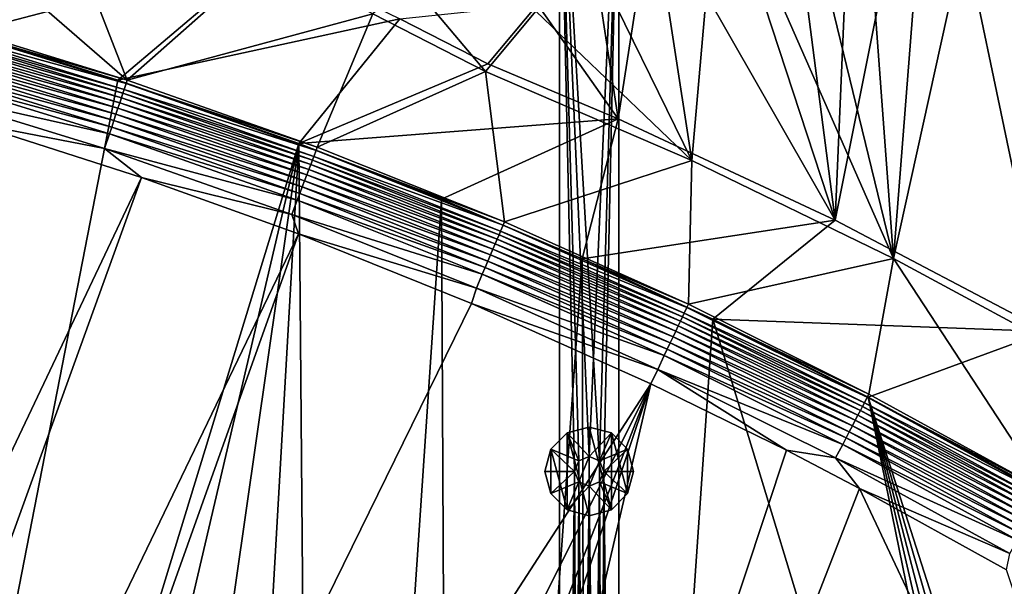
# Model space of a CAD drawing. Header units: metres. Extents: x -1651 to 0, y -1070 to 0.
# Tile 32 of 35: x -783 to -450, y -352 to -160. Entities that reach past the tile are written whole.
import ezdxf

# ---------------------------------------------------------------- set-up
doc = ezdxf.new("R2010")
doc.units = ezdxf.units.M

msp = doc.modelspace()

# ---------------------------------------------------------------- linework, layer by layer
at = {"layer": 'None'}
for points in [[(-435.240631, -265.682251, -62.999996), (-450.369385, -65.92363, -63), (-424.479492, -61.781364, -63)], [(-475.78125, -72.379921, -63), (-450.369385, -65.92363, -63), (-435.240631, -265.682251, -62.999996)], [(-420.308136, -277.076508, -60), (-448.932434, -67.813293, -60), (-487.064728, -240.965317, -60)], [(-448.932434, -67.813293, -60), (-474.006744, -73.934395, -60), (-487.064728, -240.965317, -60)], [(-500.511993, -81.088623, -63), (-475.78125, -72.379921, -63), (-506.803345, -228.092514, -62.999996)], [(-506.803345, -228.092514, -62.999996), (-475.78125, -72.379921, -63), (-435.240631, -265.682251, -62.999996)], [(-487.064728, -240.965317, -60), (-474.006744, -73.934395, -60), (-498.826935, -82.391914, -60)], [(-524.366455, -91.970703, -63), (-500.511993, -81.088623, -63), (-506.803345, -228.092514, -62.999996)], [(-498.826935, -82.391914, -60), (-523.070557, -93.178558, -60), (-487.064728, -240.965317, -60)], [(-506.803345, -228.092514, -62.999996), (-547.158203, -104.931946, -63), (-524.366455, -91.970703, -63)], [(-523.070557, -93.178558, -60), (-546.414001, -106.227829, -60), (-487.064728, -240.965317, -60)], [(-841.269836, -94.835342, -3), (-769.67926, -114.876228, -3), (-800.920776, -164.661942, -406)], [(-746.191895, -180.653854, -377.175201), (-770.91156, -117.227737), (-842.33136, -97.255226)], [(-746.191895, -180.653854, -377.175201), (-842.33136, -97.255226), (-811.327393, -160.584824, -377.175201)], [(-568.7099, -119.864594, -63), (-547.158203, -104.931946, -63), (-506.803345, -228.092514, -62.999996)], [(-546.414001, -106.227829, -60), (-568.546326, -121.413879, -60), (-555.348755, -207.83287, -60)], [(-487.064728, -240.965317, -60), (-546.414001, -106.227829, -60), (-555.348755, -207.83287, -60)], [(-800.920776, -164.661942, -406), (-769.67926, -114.876228, -3), (-699.014648, -137.971085, -3)], [(-700.413818, -140.244064), (-770.91156, -117.227737), (-746.191895, -180.653854, -377.175201)], [(-555.348755, -207.83287, -60), (-568.546326, -121.413879, -60), (-589.182556, -138.555099, -60)], [(-588.853638, -136.648254, -63), (-568.7099, -119.864594, -63), (-580.215271, -193.827225, -62.999996)], [(-580.215271, -193.827225, -62.999996), (-568.7099, -119.864594, -63), (-506.803345, -228.092514, -62.999996)], [(-800.920776, -164.661942, -406), (-699.014648, -137.971085, -3), (-749.313782, -180.700699, -406)], [(-699.014648, -137.971085, -3), (-654.067932, -159.910782, -39.372334), (-749.313782, -180.700699, -406)], [(-589.182556, -138.555099, -60), (-608.075928, -157.421249, -60), (-555.348755, -207.83287, -60)], [(-607.431519, -155.150192, -63), (-588.853638, -136.648254, -63), (-580.215271, -193.827225, -62.999996)], [(-663.104309, -158.303528, -29.990135), (-700.413818, -140.244064), (-746.191895, -180.653854, -377.175201)], [(-663.104309, -158.303528, -29.990135), (-625.027283, -177.743637, -60), (-650.660156, -147.372986, -29.988626)], [(-625.027283, -177.743637, -60), (-608.075928, -157.421249, -60), (-650.660156, -147.372986, -29.988626)], [(-624.297058, -175.225555, -63), (-654.067932, -159.910782, -39.372334), (-607.431519, -155.150192, -63)], [(-580.215271, -193.827225, -62.999996), (-624.297058, -175.225555, -63), (-607.431519, -155.150192, -63)], [(-746.191895, -180.653854, -377.175201), (-681.926086, -203.354218, -377.175201), (-663.104309, -158.303528, -29.990135)], [(-681.926086, -203.354218, -377.175201), (-625.027283, -177.743637, -60), (-663.104309, -158.303528, -29.990135)], [(-608.075928, -157.421249, -60), (-625.027283, -177.743637, -60), (-555.348755, -207.83287, -60)], [(-811.652954, -161.758499, -382.385681), (-812.237671, -163.803101, -387.314758), (-746.573792, -181.809341, -382.385681)], [(-811.327393, -160.584824, -377.175201), (-811.652954, -161.758499, -382.385681), (-746.191895, -180.653854, -377.175201)], [(-811.652954, -161.758499, -382.385681), (-746.573792, -181.809341, -382.385681), (-746.191895, -180.653854, -377.175201)], [(-749.313782, -180.700699, -406), (-654.067932, -159.910782, -39.372334), (-688.147278, -202.117401, -406)], [(-654.067932, -159.910782, -39.372334), (-624.297058, -175.225555, -63), (-688.147278, -202.117401, -406)], [(-800.920776, -164.661942, -406), (-749.313782, -180.700699, -406), (-868.193237, -789.862549, -406)], [(-812.618591, -165.13501, -389.61441), (-813.054321, -166.658585, -391.779236), (-747.675903, -185.143814, -389.61441)], [(-812.237671, -163.803101, -387.314758), (-812.618591, -165.13501, -389.61441), (-747.24115, -183.828476, -387.314758)], [(-812.618591, -165.13501, -389.61441), (-747.675903, -185.143814, -389.61441), (-747.24115, -183.828476, -387.314758)], [(-812.237671, -163.803101, -387.314758), (-747.24115, -183.828476, -387.314758), (-746.573792, -181.809341, -382.385681)], [(-813.541138, -168.360703, -393.793457), (-814.075256, -170.228241, -395.641296), (-748.72876, -188.329346, -393.793457)], [(-813.054321, -166.658585, -391.779236), (-813.541138, -168.360703, -393.793457), (-748.173218, -186.648407, -391.779236)], [(-813.541138, -168.360703, -393.793457), (-748.72876, -188.329346, -393.793457), (-748.173218, -186.648407, -391.779236)], [(-813.054321, -166.658585, -391.779236), (-748.173218, -186.648407, -391.779236), (-747.675903, -185.143814, -389.61441)], [(-814.65271, -172.247452, -397.307617), (-815.268921, -174.402084, -398.780426), (-749.997437, -192.167694, -397.307617)], [(-814.075256, -170.228241, -395.641296), (-814.65271, -172.247452, -397.307617), (-749.338318, -190.17363, -395.641296)], [(-814.65271, -172.247452, -397.307617), (-749.997437, -192.167694, -397.307617), (-749.338318, -190.17363, -395.641296)], [(-814.075256, -170.228241, -395.641296), (-749.338318, -190.17363, -395.641296), (-748.72876, -188.329346, -393.793457)], [(-815.268921, -174.402084, -398.780426), (-815.919006, -176.675262, -400.048401), (-750.700684, -194.295502, -398.780426)], [(-815.268921, -174.402084, -398.780426), (-750.700684, -194.295502, -398.780426), (-749.997437, -192.167694, -397.307617)], [(-688.147278, -202.117401, -406), (-624.297058, -175.225555, -63), (-580.215271, -193.827225, -62.999996)], [(-816.598206, -179.050095, -401.100159), (-818.021729, -184.027603, -402.52005), (-752.217834, -198.885651, -401.100159)], [(-815.919006, -176.675262, -400.048401), (-816.598206, -179.050095, -401.100159), (-751.442688, -196.540375, -400.048401)], [(-816.598206, -179.050095, -401.100159), (-752.217834, -198.885651, -401.100159), (-751.442688, -196.540375, -400.048401)], [(-815.919006, -176.675262, -400.048401), (-751.442688, -196.540375, -400.048401), (-750.700684, -194.295502, -398.780426)], [(-681.926086, -203.354218, -377.175201), (-618.63623, -228.648346, -377.175201), (-625.027283, -177.743637, -60)], [(-618.63623, -228.648346, -377.175201), (-555.348755, -207.83287, -60), (-625.027283, -177.743637, -60)], [(-749.313782, -180.700699, -406), (-688.147278, -202.117401, -406), (-868.193237, -789.862549, -406)], [(-746.573792, -181.809341, -382.385681), (-747.24115, -183.828476, -387.314758), (-682.364075, -204.490723, -382.385681)], [(-746.191895, -180.653854, -377.175201), (-746.573792, -181.809341, -382.385681), (-681.926086, -203.354218, -377.175201)], [(-746.573792, -181.809341, -382.385681), (-682.364075, -204.490723, -382.385681), (-681.926086, -203.354218, -377.175201)], [(-818.021729, -184.027603, -402.52005), (-753.842468, -203.801178, -402.52005), (-752.217834, -198.885651, -401.100159)], [(-818.021729, -184.027603, -402.52005), (-799.297241, -195.06424, -403), (-753.842468, -203.801178, -402.52005)], [(-747.675903, -185.143814, -389.61441), (-748.173218, -186.648407, -391.779236), (-683.60083, -207.777649, -389.61441)], [(-747.24115, -183.828476, -387.314758), (-747.675903, -185.143814, -389.61441), (-683.112976, -206.481079, -387.314758)], [(-747.675903, -185.143814, -389.61441), (-683.60083, -207.777649, -389.61441), (-683.112976, -206.481079, -387.314758)], [(-747.24115, -183.828476, -387.314758), (-683.112976, -206.481079, -387.314758), (-682.364075, -204.490723, -382.385681)], [(-748.72876, -188.329346, -393.793457), (-749.338318, -190.17363, -395.641296), (-684.782288, -210.91774, -393.793457)], [(-748.173218, -186.648407, -391.779236), (-748.72876, -188.329346, -393.793457), (-684.158875, -209.260788, -391.779236)], [(-748.72876, -188.329346, -393.793457), (-684.782288, -210.91774, -393.793457), (-684.158875, -209.260788, -391.779236)], [(-748.173218, -186.648407, -391.779236), (-684.158875, -209.260788, -391.779236), (-683.60083, -207.777649, -389.61441)], [(-749.997437, -192.167694, -397.307617), (-750.700684, -194.295502, -398.780426), (-686.205872, -214.70137, -397.307617)], [(-749.338318, -190.17363, -395.641296), (-749.997437, -192.167694, -397.307617), (-685.466309, -212.735733, -395.641296)], [(-749.997437, -192.167694, -397.307617), (-686.205872, -214.70137, -397.307617), (-685.466309, -212.735733, -395.641296)], [(-749.338318, -190.17363, -395.641296), (-685.466309, -212.735733, -395.641296), (-684.782288, -210.91774, -393.793457)], [(-799.297241, -195.06424, -403), (-976.156128, -708.609314, -403), (-741.410889, -213.593506, -403)], [(-799.297241, -195.06424, -403), (-741.410889, -213.593506, -403), (-753.842468, -203.801178, -402.52005)], [(-750.700684, -194.295502, -398.780426), (-751.442688, -196.540375, -400.048401), (-686.995056, -216.798828, -398.780426)], [(-750.700684, -194.295502, -398.780426), (-686.995056, -216.798828, -398.780426), (-686.205872, -214.70137, -397.307617)], [(-580.215271, -193.827225, -62.999996), (-639.965881, -220.892624, -406), (-688.147278, -202.117401, -406)], [(-592.386963, -241.14595, -406), (-639.965881, -220.892624, -406), (-580.215271, -193.827225, -62.999996)], [(-506.803345, -228.092514, -62.999996), (-592.386963, -241.14595, -406), (-580.215271, -193.827225, -62.999996)], [(-752.217834, -198.885651, -401.100159), (-753.842468, -203.801178, -402.52005), (-688.69751, -221.323502, -401.100159)], [(-751.442688, -196.540375, -400.048401), (-752.217834, -198.885651, -401.100159), (-687.827698, -219.011688, -400.048401)], [(-752.217834, -198.885651, -401.100159), (-688.69751, -221.323502, -401.100159), (-687.827698, -219.011688, -400.048401)], [(-751.442688, -196.540375, -400.048401), (-687.827698, -219.011688, -400.048401), (-686.995056, -216.798828, -398.780426)], [(-868.193237, -789.862549, -406), (-688.147278, -202.117401, -406), (-829.429016, -805.309204, -406)], [(-688.147278, -202.117401, -406), (-777.389954, -824.316711, -406), (-829.429016, -805.309204, -406)], [(-688.147278, -202.117401, -406), (-724.750854, -841.593079, -406), (-777.389954, -824.316711, -406)], [(-682.642212, -854.043579, -406), (-724.750854, -841.593079, -406), (-688.147278, -202.117401, -406)], [(-639.965881, -220.892624, -406), (-682.642212, -854.043579, -406), (-688.147278, -202.117401, -406)], [(-753.842468, -203.801178, -402.52005), (-690.52063, -226.168945, -402.52005), (-688.69751, -221.323502, -401.100159)], [(-753.842468, -203.801178, -402.52005), (-741.410889, -213.593506, -403), (-690.52063, -226.168945, -402.52005)], [(-682.364075, -204.490723, -382.385681), (-683.112976, -206.481079, -387.314758), (-619.125427, -229.764206, -382.385681)], [(-681.926086, -203.354218, -377.175201), (-682.364075, -204.490723, -382.385681), (-618.63623, -228.648346, -377.175201)], [(-682.364075, -204.490723, -382.385681), (-619.125427, -229.764206, -382.385681), (-618.63623, -228.648346, -377.175201)], [(-684.158875, -209.260788, -391.779236), (-684.782288, -210.91774, -393.793457), (-621.11261, -234.457367, -391.779236)], [(-683.60083, -207.777649, -389.61441), (-684.158875, -209.260788, -391.779236), (-620.494751, -232.998138, -389.61441)], [(-684.158875, -209.260788, -391.779236), (-621.11261, -234.457367, -391.779236), (-620.494751, -232.998138, -389.61441)], [(-683.112976, -206.481079, -387.314758), (-683.60083, -207.777649, -389.61441), (-619.95459, -231.722473, -387.314758)], [(-683.60083, -207.777649, -389.61441), (-620.494751, -232.998138, -389.61441), (-619.95459, -231.722473, -387.314758)], [(-683.112976, -206.481079, -387.314758), (-619.95459, -231.722473, -387.314758), (-619.125427, -229.764206, -382.385681)], [(-618.63623, -228.648346, -377.175201), (-556.427002, -256.494446, -377.175201), (-555.348755, -207.83287, -60)], [(-556.427002, -256.494446, -377.175201), (-487.064728, -240.965317, -60), (-555.348755, -207.83287, -60)], [(-685.466309, -212.735733, -395.641296), (-686.205872, -214.70137, -397.307617), (-622.560303, -237.876297, -395.641296)], [(-684.782288, -210.91774, -393.793457), (-685.466309, -212.735733, -395.641296), (-621.802917, -236.087616, -393.793457)], [(-685.466309, -212.735733, -395.641296), (-622.560303, -237.876297, -395.641296), (-621.802917, -236.087616, -393.793457)], [(-684.782288, -210.91774, -393.793457), (-621.802917, -236.087616, -393.793457), (-621.11261, -234.457367, -391.779236)], [(-976.156128, -708.609314, -403), (-928.621887, -731.870789, -403), (-741.410889, -213.593506, -403)], [(-741.410889, -213.593506, -403), (-928.621887, -731.870789, -403), (-688.333191, -232.690948, -403)], [(-741.410889, -213.593506, -403), (-688.333191, -232.690948, -403), (-690.52063, -226.168945, -402.52005)], [(-686.205872, -214.70137, -397.307617), (-686.995056, -216.798828, -398.780426), (-623.37915, -239.810242, -397.307617)], [(-686.205872, -214.70137, -397.307617), (-623.37915, -239.810242, -397.307617), (-622.560303, -237.876297, -395.641296)], [(-687.827698, -219.011688, -400.048401), (-688.69751, -221.323502, -401.100159), (-625.174805, -244.051071, -400.048401)], [(-686.995056, -216.798828, -398.780426), (-687.827698, -219.011688, -400.048401), (-624.25293, -241.873886, -398.780426)], [(-687.827698, -219.011688, -400.048401), (-625.174805, -244.051071, -400.048401), (-624.25293, -241.873886, -398.780426)], [(-686.995056, -216.798828, -398.780426), (-624.25293, -241.873886, -398.780426), (-623.37915, -239.810242, -397.307617)], [(-688.69751, -221.323502, -401.100159), (-690.52063, -226.168945, -402.52005), (-626.137878, -246.325623, -401.100159)], [(-688.69751, -221.323502, -401.100159), (-626.137878, -246.325623, -401.100159), (-625.174805, -244.051071, -400.048401)], [(-636.776367, -866.25531, -406), (-682.642212, -854.043579, -406), (-639.965881, -220.892624, -406)], [(-592.386963, -241.14595, -406), (-636.776367, -866.25531, -406), (-639.965881, -220.892624, -406)], [(-690.52063, -226.168945, -402.52005), (-628.156494, -251.092941, -402.52005), (-626.137878, -246.325623, -401.100159)], [(-690.52063, -226.168945, -402.52005), (-688.333191, -232.690948, -403), (-628.156494, -251.092941, -402.52005)], [(-618.63623, -228.648346, -377.175201), (-619.125427, -229.764206, -382.385681), (-556.427002, -256.494446, -377.175201)], [(-548.162048, -261.558014, -406), (-592.386963, -241.14595, -406), (-506.803345, -228.092514, -62.999996)], [(-435.240631, -265.682251, -62.999996), (-548.162048, -261.558014, -406), (-506.803345, -228.092514, -62.999996)], [(-928.621887, -731.870789, -403), (-874.955444, -755.91217, -403), (-688.333191, -232.690948, -403)], [(-688.333191, -232.690948, -403), (-874.955444, -755.91217, -403), (-629.783752, -256.189758, -403)], [(-628.156494, -251.092941, -402.52005), (-688.333191, -232.690948, -403), (-629.783752, -256.189758, -403)], [(-620.494751, -232.998138, -389.61441), (-621.11261, -234.457367, -391.779236), (-558.458496, -260.76474, -389.61441)], [(-619.95459, -231.722473, -387.314758), (-620.494751, -232.998138, -389.61441), (-557.866943, -259.512085, -387.314758)], [(-620.494751, -232.998138, -389.61441), (-558.458496, -260.76474, -389.61441), (-557.866943, -259.512085, -387.314758)], [(-619.125427, -229.764206, -382.385681), (-619.95459, -231.722473, -387.314758), (-556.958862, -257.589142, -382.385681)], [(-619.95459, -231.722473, -387.314758), (-557.866943, -259.512085, -387.314758), (-556.958862, -257.589142, -382.385681)], [(-619.125427, -229.764206, -382.385681), (-556.958862, -257.589142, -382.385681), (-556.427002, -256.494446, -377.175201)], [(-621.802917, -236.087616, -393.793457), (-622.560303, -237.876297, -395.641296), (-559.891174, -263.798462, -393.793457)], [(-621.11261, -234.457367, -391.779236), (-621.802917, -236.087616, -393.793457), (-559.135193, -262.197632, -391.779236)], [(-621.802917, -236.087616, -393.793457), (-559.891174, -263.798462, -393.793457), (-559.135193, -262.197632, -391.779236)], [(-621.11261, -234.457367, -391.779236), (-559.135193, -262.197632, -391.779236), (-558.458496, -260.76474, -389.61441)], [(-622.560303, -237.876297, -395.641296), (-623.37915, -239.810242, -397.307617), (-560.720581, -265.554901, -395.641296)], [(-622.560303, -237.876297, -395.641296), (-560.720581, -265.554901, -395.641296), (-559.891174, -263.798462, -393.793457)], [(-590.582947, -877.16272, -406), (-636.776367, -866.25531, -406), (-592.386963, -241.14595, -406)], [(-624.25293, -241.873886, -398.780426), (-625.174805, -244.051071, -400.048401), (-562.574402, -269.480377, -398.780426)], [(-623.37915, -239.810242, -397.307617), (-624.25293, -241.873886, -398.780426), (-561.617432, -267.453949, -397.307617)], [(-624.25293, -241.873886, -398.780426), (-562.574402, -269.480377, -398.780426), (-561.617432, -267.453949, -397.307617)], [(-623.37915, -239.810242, -397.307617), (-561.617432, -267.453949, -397.307617), (-560.720581, -265.554901, -395.641296)], [(-548.162048, -261.558014, -406), (-590.582947, -877.16272, -406), (-592.386963, -241.14595, -406)], [(-556.427002, -256.494446, -377.175201), (-495.401184, -286.846497, -377.175201), (-487.064728, -240.965317, -60)], [(-495.401184, -286.846497, -377.175201), (-435.659668, -319.654297, -377.175201), (-487.064728, -240.965317, -60)], [(-487.064728, -240.965317, -60), (-435.659668, -319.654297, -377.175201), (-420.308136, -277.076508, -60)], [(-626.137878, -246.325623, -401.100159), (-628.156494, -251.092941, -402.52005), (-564.638794, -273.851807, -401.100159)], [(-625.174805, -244.051071, -400.048401), (-626.137878, -246.325623, -401.100159), (-563.583984, -271.618286, -400.048401)], [(-626.137878, -246.325623, -401.100159), (-564.638794, -273.851807, -401.100159), (-563.583984, -271.618286, -400.048401)], [(-625.174805, -244.051071, -400.048401), (-563.583984, -271.618286, -400.048401), (-562.574402, -269.480377, -398.780426)], [(-566.849487, -278.533112, -402.52005), (-628.156494, -251.092941, -402.52005), (-629.783752, -256.189758, -403)], [(-564.638794, -273.851807, -401.100159), (-628.156494, -251.092941, -402.52005), (-566.849487, -278.533112, -402.52005)], [(-874.955444, -755.91217, -403), (-569.125183, -283.351929, -403), (-629.783752, -256.189758, -403)], [(-629.783752, -256.189758, -403), (-569.125183, -283.351929, -403), (-566.849487, -278.533112, -402.52005)], [(-557.866943, -259.512085, -387.314758), (-558.458496, -260.76474, -389.61441), (-496.950684, -289.809296, -387.314758)], [(-556.958862, -257.589142, -382.385681), (-557.866943, -259.512085, -387.314758), (-495.965149, -287.924866, -382.385681)], [(-557.866943, -259.512085, -387.314758), (-496.950684, -289.809296, -387.314758), (-495.965149, -287.924866, -382.385681)], [(-556.427002, -256.494446, -377.175201), (-556.958862, -257.589142, -382.385681), (-495.401184, -286.846497, -377.175201)], [(-556.958862, -257.589142, -382.385681), (-495.965149, -287.924866, -382.385681), (-495.401184, -286.846497, -377.175201)], [(-404.908142, -732.795654, -406), (-590.582947, -877.16272, -406), (-548.162048, -261.558014, -406)], [(-559.135193, -262.197632, -391.779236), (-559.891174, -263.798462, -393.793457), (-498.327087, -292.441071, -391.779236)], [(-558.458496, -260.76474, -389.61441), (-559.135193, -262.197632, -391.779236), (-497.592682, -291.036865, -389.61441)], [(-559.135193, -262.197632, -391.779236), (-498.327087, -292.441071, -391.779236), (-497.592682, -291.036865, -389.61441)], [(-558.458496, -260.76474, -389.61441), (-497.592682, -291.036865, -389.61441), (-496.950684, -289.809296, -387.314758)], [(-495.653809, -287.867249, -406), (-548.162048, -261.558014, -406), (-435.240631, -265.682251, -62.999996)], [(-495.653809, -287.867249, -406), (-404.908142, -732.795654, -406), (-548.162048, -261.558014, -406)], [(-560.720581, -265.554901, -395.641296), (-561.617432, -267.453949, -397.307617), (-500.047699, -295.731079, -395.641296)], [(-559.891174, -263.798462, -393.793457), (-560.720581, -265.554901, -395.641296), (-499.147522, -294.009857, -393.793457)], [(-560.720581, -265.554901, -395.641296), (-500.047699, -295.731079, -395.641296), (-499.147522, -294.009857, -393.793457)], [(-559.891174, -263.798462, -393.793457), (-499.147522, -294.009857, -393.793457), (-498.327087, -292.441071, -391.779236)], [(-444.100098, -316.000854, -406), (-495.653809, -287.867249, -406), (-435.240631, -265.682251, -62.999996)], [(-562.574402, -269.480377, -398.780426), (-563.583984, -271.618286, -400.048401), (-502.05957, -299.577942, -398.780426)], [(-561.617432, -267.453949, -397.307617), (-562.574402, -269.480377, -398.780426), (-501.020996, -297.592102, -397.307617)], [(-562.574402, -269.480377, -398.780426), (-502.05957, -299.577942, -398.780426), (-501.020996, -297.592102, -397.307617)], [(-561.617432, -267.453949, -397.307617), (-501.020996, -297.592102, -397.307617), (-500.047699, -295.731079, -395.641296)], [(-563.583984, -271.618286, -400.048401), (-564.638794, -273.851807, -401.100159), (-503.155273, -301.673035, -400.048401)], [(-563.583984, -271.618286, -400.048401), (-503.155273, -301.673035, -400.048401), (-502.05957, -299.577942, -398.780426)], [(-504.299988, -303.861816, -401.100159), (-564.638794, -273.851807, -401.100159), (-566.849487, -278.533112, -402.52005)], [(-503.155273, -301.673035, -400.048401), (-564.638794, -273.851807, -401.100159), (-504.299988, -303.861816, -401.100159)], [(-569.125183, -283.351929, -403), (-523.273865, -305.881409, -403), (-566.849487, -278.533112, -402.52005)], [(-566.849487, -278.533112, -402.52005), (-523.273865, -305.881409, -403), (-506.699219, -308.449371, -402.52005)], [(-566.849487, -278.533112, -402.52005), (-506.699219, -308.449371, -402.52005), (-504.299988, -303.861816, -401.100159)], [(-874.955444, -755.91217, -403), (-817.022522, -779.343079, -403), (-569.125183, -283.351929, -403)], [(-817.022522, -779.343079, -403), (-769.123169, -796.820801, -403), (-569.125183, -283.351929, -403)], [(-569.125183, -283.351929, -403), (-769.123169, -796.820801, -403), (-743.870544, -805.366028, -403)], [(-743.870544, -805.366028, -403), (-694.077942, -820.897461, -403), (-569.125183, -283.351929, -403)], [(-694.077942, -820.897461, -403), (-523.273865, -305.881409, -403), (-569.125183, -283.351929, -403)], [(-495.965149, -287.924866, -382.385681), (-496.950684, -289.809296, -387.314758), (-436.24707, -320.725464, -382.385681)], [(-495.401184, -286.846497, -377.175201), (-495.965149, -287.924866, -382.385681), (-435.659668, -319.654297, -377.175201)], [(-495.965149, -287.924866, -382.385681), (-436.24707, -320.725464, -382.385681), (-435.659668, -319.654297, -377.175201)], [(-387.854187, -704.601257, -406), (-396.246918, -718.725159, -406), (-495.653809, -287.867249, -406)], [(-396.246918, -718.725159, -406), (-404.908142, -732.795654, -406), (-495.653809, -287.867249, -406)], [(-444.100098, -316.000854, -406), (-371.644379, -675.803894, -406), (-495.653809, -287.867249, -406)], [(-371.644379, -675.803894, -406), (-379.653595, -690.296692, -406), (-495.653809, -287.867249, -406)], [(-495.653809, -287.867249, -406), (-379.653595, -690.296692, -406), (-387.854187, -704.601257, -406)], [(-498.327087, -292.441071, -391.779236), (-499.147522, -294.009857, -393.793457), (-438.79068, -325.141846, -391.779236)], [(-497.592682, -291.036865, -389.61441), (-498.327087, -292.441071, -391.779236), (-437.999786, -323.768677, -389.61441)], [(-498.327087, -292.441071, -391.779236), (-438.79068, -325.141846, -391.779236), (-437.999786, -323.768677, -389.61441)], [(-496.950684, -289.809296, -387.314758), (-497.592682, -291.036865, -389.61441), (-437.308411, -322.568237, -387.314758)], [(-497.592682, -291.036865, -389.61441), (-437.999786, -323.768677, -389.61441), (-437.308411, -322.568237, -387.314758)], [(-496.950684, -289.809296, -387.314758), (-437.308411, -322.568237, -387.314758), (-436.24707, -320.725464, -382.385681)], [(-500.047699, -295.731079, -395.641296), (-501.020996, -297.592102, -397.307617), (-440.643677, -328.359161, -395.641296)], [(-499.147522, -294.009857, -393.793457), (-500.047699, -295.731079, -395.641296), (-439.674255, -326.675964, -393.793457)], [(-500.047699, -295.731079, -395.641296), (-440.643677, -328.359161, -395.641296), (-439.674255, -326.675964, -393.793457)], [(-499.147522, -294.009857, -393.793457), (-439.674255, -326.675964, -393.793457), (-438.79068, -325.141846, -391.779236)], [(-502.05957, -299.577942, -398.780426), (-503.155273, -301.673035, -400.048401), (-442.810303, -332.121002, -398.780426)], [(-501.020996, -297.592102, -397.307617), (-502.05957, -299.577942, -398.780426), (-441.691864, -330.179047, -397.307617)], [(-502.05957, -299.577942, -398.780426), (-442.810303, -332.121002, -398.780426), (-441.691864, -330.179047, -397.307617)], [(-501.020996, -297.592102, -397.307617), (-441.691864, -330.179047, -397.307617), (-440.643677, -328.359161, -395.641296)], [(-443.990326, -334.1698, -400.048401), (-503.155273, -301.673035, -400.048401), (-504.299988, -303.861816, -401.100159)], [(-442.810303, -332.121002, -398.780426), (-503.155273, -301.673035, -400.048401), (-443.990326, -334.1698, -400.048401)], [(-694.077942, -820.897461, -403), (-498.573669, -318.762085, -403), (-523.273865, -305.881409, -403)], [(-523.273865, -305.881409, -403), (-498.573669, -318.762085, -403), (-506.699219, -308.449371, -402.52005)], [(-506.699219, -308.449371, -402.52005), (-445.223083, -336.310211, -401.100159), (-504.299988, -303.861816, -401.100159)], [(-504.299988, -303.861816, -401.100159), (-445.223083, -336.310211, -401.100159), (-443.990326, -334.1698, -400.048401)], [(-506.699219, -308.449371, -402.52005), (-498.573669, -318.762085, -403), (-447.806885, -340.796387, -402.52005)], [(-506.699219, -308.449371, -402.52005), (-447.806885, -340.796387, -402.52005), (-445.223083, -336.310211, -401.100159)], [(-359.734283, -613.318115, -403), (-498.573669, -318.762085, -403), (-694.077942, -820.897461, -403)], [(-498.573669, -318.762085, -403), (-448.937836, -346.290924, -403), (-447.806885, -340.796387, -402.52005)], [(-498.573669, -318.762085, -403), (-359.734283, -613.318115, -403), (-448.937836, -346.290924, -403)]]:
    msp.add_3dface(points, dxfattribs=at)
at = {"layer": 'None0'}
for points in [[(-600.000183, -80.000092, -410), (-586.464661, -309.464569, -410), (-580.000183, -80.000092, -410)], [(-600.000183, -758.689636, -410), (-595.000183, -313.000092, -410), (-600.000183, -80.000092, -410)], [(-595.000183, -313.000092, -410), (-593.535706, -309.464569, -410), (-600.000183, -80.000092, -410)], [(-600.000183, -80.000092, -410), (-593.535706, -309.464569, -410), (-590.000183, -308.000092, -410)], [(-590.000183, -308.000092, -410), (-586.464661, -309.464569, -410), (-600.000183, -80.000092, -410)], [(-600.000183, -80.000092, -410), (-600.000183, -80.000092, -430), (-600.000183, -758.689636, -410)], [(-600.000183, -80.000092, -430), (-600.000183, -758.689636, -430), (-600.000183, -758.689636, -410)], [(-590.000183, -308.000092, -430), (-593.535706, -309.464569, -430), (-600.000183, -80.000092, -430)], [(-593.535706, -309.464569, -430), (-595.000183, -313.000092, -430), (-600.000183, -80.000092, -430)], [(-600.000183, -80.000092, -430), (-595.000183, -313.000092, -430), (-600.000183, -758.689636, -430)], [(-590.000183, -308.000092, -430), (-600.000183, -80.000092, -430), (-580.000183, -80.000092, -430)], [(-580.000183, -80.000092, -430), (-586.464661, -309.464569, -430), (-590.000183, -308.000092, -430)], [(-580.000183, -80.000092, -410), (-586.464661, -309.464569, -410), (-585.000183, -313.000092, -410)], [(-585.000183, -313.000092, -430), (-586.464661, -309.464569, -430), (-580.000183, -80.000092, -430)], [(-580.000183, -80.000092, -410), (-585.000183, -313.000092, -410), (-580.000183, -758.689636, -410)], [(-580.000183, -758.689636, -430), (-585.000183, -313.000092, -430), (-580.000183, -80.000092, -430)], [(-580.000183, -80.000092, -410), (-580.000183, -758.689636, -410), (-580.000183, -80.000092, -430)], [(-580.000183, -758.689636, -410), (-580.000183, -758.689636, -430), (-580.000183, -80.000092, -430)], [(-597.500183, -300.009705, -510), (-590.000183, -298.000092, -510), (-597.500183, -300.009705, -550)], [(-590.000183, -298.000092, -510), (-590.000183, -298.000092, -550), (-597.500183, -300.009705, -550)], [(-597.500183, -300.009705, -550), (-590.000183, -298.000092, -550), (-590.000183, -328.000092, -550)], [(-590.000183, -308.000092, -510), (-590.000183, -298.000092, -510), (-597.500183, -300.009705, -510)], [(-590.000183, -298.000092, -510), (-582.500183, -300.009705, -510), (-590.000183, -298.000092, -550)], [(-582.500183, -300.009705, -510), (-582.500183, -300.009705, -550), (-590.000183, -298.000092, -550)], [(-590.000183, -298.000092, -550), (-582.500183, -325.990479, -550), (-590.000183, -328.000092, -550)], [(-590.000183, -298.000092, -550), (-582.500183, -300.009705, -550), (-582.500183, -325.990479, -550)], [(-582.500183, -300.009705, -510), (-590.000183, -298.000092, -510), (-590.000183, -308.000092, -510)], [(-602.990601, -305.500092, -510), (-597.500183, -300.009705, -510), (-602.990601, -305.500092, -550)], [(-597.500183, -300.009705, -510), (-597.500183, -300.009705, -550), (-602.990601, -305.500092, -550)], [(-602.990601, -305.500092, -550), (-597.500183, -300.009705, -550), (-597.500183, -325.990479, -550)], [(-597.500183, -300.009705, -510), (-602.990601, -305.500092, -510), (-593.535706, -309.464569, -510)], [(-597.500183, -300.009705, -550), (-590.000183, -328.000092, -550), (-597.500183, -325.990479, -550)], [(-590.000183, -308.000092, -510), (-597.500183, -300.009705, -510), (-593.535706, -309.464569, -510)], [(-586.464661, -309.464569, -510), (-582.500183, -300.009705, -510), (-590.000183, -308.000092, -510)], [(-577.009827, -305.500092, -510), (-582.500183, -300.009705, -510), (-586.464661, -309.464569, -510)], [(-582.500183, -300.009705, -510), (-577.009827, -305.500092, -510), (-582.500183, -300.009705, -550)], [(-577.009827, -305.500092, -510), (-577.009827, -305.500092, -550), (-582.500183, -300.009705, -550)], [(-582.500183, -300.009705, -550), (-577.009827, -320.500092, -550), (-582.500183, -325.990479, -550)], [(-582.500183, -300.009705, -550), (-577.009827, -305.500092, -550), (-577.009827, -320.500092, -550)], [(-605.000183, -313.000092, -510), (-602.990601, -305.500092, -510), (-605.000183, -313.000092, -550)], [(-602.990601, -305.500092, -510), (-602.990601, -305.500092, -550), (-605.000183, -313.000092, -550)], [(-605.000183, -313.000092, -550), (-602.990601, -305.500092, -550), (-602.990601, -320.500092, -550)], [(-602.990601, -305.500092, -510), (-605.000183, -313.000092, -510), (-595.000183, -313.000092, -510)], [(-602.990601, -305.500092, -550), (-597.500183, -325.990479, -550), (-602.990601, -320.500092, -550)], [(-593.535706, -309.464569, -510), (-602.990601, -305.500092, -510), (-595.000183, -313.000092, -510)], [(-585.000183, -313.000092, -510), (-577.009827, -305.500092, -510), (-586.464661, -309.464569, -510)], [(-585.000183, -313.000092, -510), (-575.000183, -313.000092, -510), (-577.009827, -305.500092, -510)], [(-577.009827, -305.500092, -510), (-575.000183, -313.000092, -510), (-577.009827, -305.500092, -550)], [(-575.000183, -313.000092, -510), (-575.000183, -313.000092, -550), (-577.009827, -305.500092, -550)], [(-577.009827, -305.500092, -550), (-575.000183, -313.000092, -550), (-577.009827, -320.500092, -550)], [(-593.535706, -309.464569, -410), (-595.000183, -313.000092, -410), (-593.535706, -309.464569, -408)], [(-595.000183, -313.000092, -410), (-595.000183, -313.000092, -408), (-593.535706, -309.464569, -408)], [(-593.535706, -309.464569, -408), (-595.000183, -313.000092, -408), (-593.535706, -316.535614, -408)], [(-593.535706, -309.464569, -510), (-595.000183, -313.000092, -510), (-593.535706, -309.464569, -430)], [(-595.000183, -313.000092, -510), (-595.000183, -313.000092, -430), (-593.535706, -309.464569, -430)], [(-590.000183, -308.000092, -410), (-593.535706, -309.464569, -410), (-590.000183, -308.000092, -408)], [(-593.535706, -309.464569, -410), (-593.535706, -309.464569, -408), (-590.000183, -308.000092, -408)], [(-593.535706, -309.464569, -408), (-593.535706, -316.535614, -408), (-590.000183, -308.000092, -408)], [(-593.535706, -316.535614, -408), (-590.000183, -318.000092, -408), (-590.000183, -308.000092, -408)], [(-590.000183, -308.000092, -510), (-593.535706, -309.464569, -510), (-590.000183, -308.000092, -430)], [(-593.535706, -309.464569, -510), (-593.535706, -309.464569, -430), (-590.000183, -308.000092, -430)], [(-590.000183, -308.000092, -408), (-586.464661, -309.464569, -408), (-590.000183, -308.000092, -410)], [(-586.464661, -309.464569, -408), (-586.464661, -309.464569, -410), (-590.000183, -308.000092, -410)], [(-590.000183, -308.000092, -408), (-590.000183, -318.000092, -408), (-586.464661, -309.464569, -408)], [(-590.000183, -308.000092, -430), (-586.464661, -309.464569, -430), (-590.000183, -308.000092, -510)], [(-586.464661, -309.464569, -430), (-586.464661, -309.464569, -510), (-590.000183, -308.000092, -510)], [(-590.000183, -318.000092, -408), (-586.464661, -316.535614, -408), (-586.464661, -309.464569, -408)], [(-586.464661, -309.464569, -408), (-585.000183, -313.000092, -408), (-586.464661, -309.464569, -410)], [(-585.000183, -313.000092, -408), (-585.000183, -313.000092, -410), (-586.464661, -309.464569, -410)], [(-586.464661, -309.464569, -408), (-586.464661, -316.535614, -408), (-585.000183, -313.000092, -408)], [(-586.464661, -309.464569, -430), (-585.000183, -313.000092, -430), (-586.464661, -309.464569, -510)], [(-585.000183, -313.000092, -430), (-585.000183, -313.000092, -510), (-586.464661, -309.464569, -510)], [(-605.000183, -313.000092, -550), (-602.990601, -320.500092, -550), (-605.000183, -313.000092, -510)], [(-602.990601, -320.500092, -550), (-602.990601, -320.500092, -510), (-605.000183, -313.000092, -510)], [(-605.000183, -313.000092, -510), (-602.990601, -320.500092, -510), (-595.000183, -313.000092, -510)], [(-595.000183, -313.000092, -510), (-602.990601, -320.500092, -510), (-593.535706, -316.535614, -510)], [(-595.000183, -618.000122, -410), (-595.000183, -313.000092, -410), (-600.000183, -758.689636, -410)], [(-595.000183, -313.000092, -430), (-595.000183, -618.000122, -430), (-600.000183, -758.689636, -430)], [(-593.535706, -316.535614, -410), (-595.000183, -313.000092, -410), (-595.000183, -618.000122, -410)], [(-595.000183, -313.000092, -410), (-593.535706, -316.535614, -410), (-595.000183, -313.000092, -408)], [(-593.535706, -316.535614, -410), (-593.535706, -316.535614, -408), (-595.000183, -313.000092, -408)], [(-595.000183, -313.000092, -510), (-593.535706, -316.535614, -510), (-595.000183, -313.000092, -430)], [(-593.535706, -316.535614, -510), (-593.535706, -316.535614, -430), (-595.000183, -313.000092, -430)], [(-595.000183, -618.000122, -430), (-595.000183, -313.000092, -430), (-593.535706, -614.464539, -430)], [(-595.000183, -313.000092, -430), (-593.535706, -316.535614, -430), (-593.535706, -614.464539, -430)], [(-585.000183, -618.000122, -410), (-585.000183, -313.000092, -410), (-586.464661, -614.464539, -410)], [(-585.000183, -313.000092, -410), (-586.464661, -316.535614, -410), (-586.464661, -614.464539, -410)], [(-585.000183, -313.000092, -408), (-586.464661, -316.535614, -408), (-585.000183, -313.000092, -410)], [(-586.464661, -316.535614, -408), (-586.464661, -316.535614, -410), (-585.000183, -313.000092, -410)], [(-585.000183, -313.000092, -430), (-586.464661, -316.535614, -430), (-585.000183, -313.000092, -510)], [(-586.464661, -316.535614, -430), (-586.464661, -316.535614, -510), (-585.000183, -313.000092, -510)], [(-586.464661, -316.535614, -510), (-577.009827, -320.500092, -510), (-585.000183, -313.000092, -510)], [(-586.464661, -316.535614, -430), (-585.000183, -313.000092, -430), (-585.000183, -618.000122, -430)], [(-585.000183, -313.000092, -410), (-585.000183, -618.000122, -410), (-580.000183, -758.689636, -410)], [(-577.009827, -320.500092, -510), (-575.000183, -313.000092, -510), (-585.000183, -313.000092, -510)], [(-585.000183, -618.000122, -430), (-585.000183, -313.000092, -430), (-580.000183, -758.689636, -430)], [(-577.009827, -320.500092, -550), (-575.000183, -313.000092, -550), (-577.009827, -320.500092, -510)], [(-575.000183, -313.000092, -550), (-575.000183, -313.000092, -510), (-577.009827, -320.500092, -510)], [(-602.990601, -320.500092, -510), (-597.500183, -325.990479, -510), (-593.535706, -316.535614, -510)], [(-593.535706, -316.535614, -510), (-597.500183, -325.990479, -510), (-590.000183, -318.000092, -510)], [(-597.500183, -325.990479, -510), (-590.000183, -328.000092, -510), (-590.000183, -318.000092, -510)], [(-593.535706, -614.464539, -410), (-593.535706, -316.535614, -410), (-595.000183, -618.000122, -410)], [(-590.000183, -318.000092, -410), (-593.535706, -316.535614, -410), (-593.535706, -614.464539, -410)], [(-593.535706, -316.535614, -410), (-590.000183, -318.000092, -410), (-593.535706, -316.535614, -408)], [(-590.000183, -318.000092, -410), (-590.000183, -318.000092, -408), (-593.535706, -316.535614, -408)], [(-593.535706, -316.535614, -510), (-590.000183, -318.000092, -510), (-593.535706, -316.535614, -430)], [(-590.000183, -318.000092, -510), (-590.000183, -318.000092, -430), (-593.535706, -316.535614, -430)], [(-593.535706, -614.464539, -430), (-593.535706, -316.535614, -430), (-590.000183, -613.000122, -430)], [(-593.535706, -316.535614, -430), (-590.000183, -318.000092, -430), (-590.000183, -613.000122, -430)], [(-590.000183, -613.000122, -410), (-590.000183, -318.000092, -410), (-593.535706, -614.464539, -410)], [(-586.464661, -614.464539, -410), (-586.464661, -316.535614, -410), (-590.000183, -613.000122, -410)], [(-586.464661, -316.535614, -410), (-590.000183, -318.000092, -410), (-590.000183, -613.000122, -410)], [(-586.464661, -316.535614, -408), (-590.000183, -318.000092, -408), (-586.464661, -316.535614, -410)], [(-590.000183, -318.000092, -408), (-590.000183, -318.000092, -410), (-586.464661, -316.535614, -410)], [(-586.464661, -316.535614, -430), (-590.000183, -318.000092, -430), (-586.464661, -316.535614, -510)], [(-590.000183, -318.000092, -430), (-590.000183, -318.000092, -510), (-586.464661, -316.535614, -510)], [(-590.000183, -318.000092, -510), (-582.500183, -325.990479, -510), (-586.464661, -316.535614, -510)], [(-590.000183, -318.000092, -430), (-586.464661, -316.535614, -430), (-586.464661, -614.464539, -430)], [(-590.000183, -318.000092, -510), (-590.000183, -328.000092, -510), (-582.500183, -325.990479, -510)], [(-590.000183, -613.000122, -430), (-590.000183, -318.000092, -430), (-586.464661, -614.464539, -430)], [(-582.500183, -325.990479, -510), (-577.009827, -320.500092, -510), (-586.464661, -316.535614, -510)], [(-586.464661, -614.464539, -430), (-586.464661, -316.535614, -430), (-585.000183, -618.000122, -430)], [(-602.990601, -320.500092, -550), (-597.500183, -325.990479, -550), (-602.990601, -320.500092, -510)], [(-597.500183, -325.990479, -550), (-597.500183, -325.990479, -510), (-602.990601, -320.500092, -510)], [(-582.500183, -325.990479, -550), (-577.009827, -320.500092, -550), (-582.500183, -325.990479, -510)], [(-577.009827, -320.500092, -550), (-577.009827, -320.500092, -510), (-582.500183, -325.990479, -510)], [(-597.500183, -325.990479, -550), (-590.000183, -328.000092, -550), (-597.500183, -325.990479, -510)], [(-590.000183, -328.000092, -550), (-590.000183, -328.000092, -510), (-597.500183, -325.990479, -510)], [(-590.000183, -328.000092, -550), (-582.500183, -325.990479, -550), (-590.000183, -328.000092, -510)], [(-582.500183, -325.990479, -550), (-582.500183, -325.990479, -510), (-590.000183, -328.000092, -510)]]:
    msp.add_3dface(points, dxfattribs=at)

doc.saveas('drawing.dxf')
